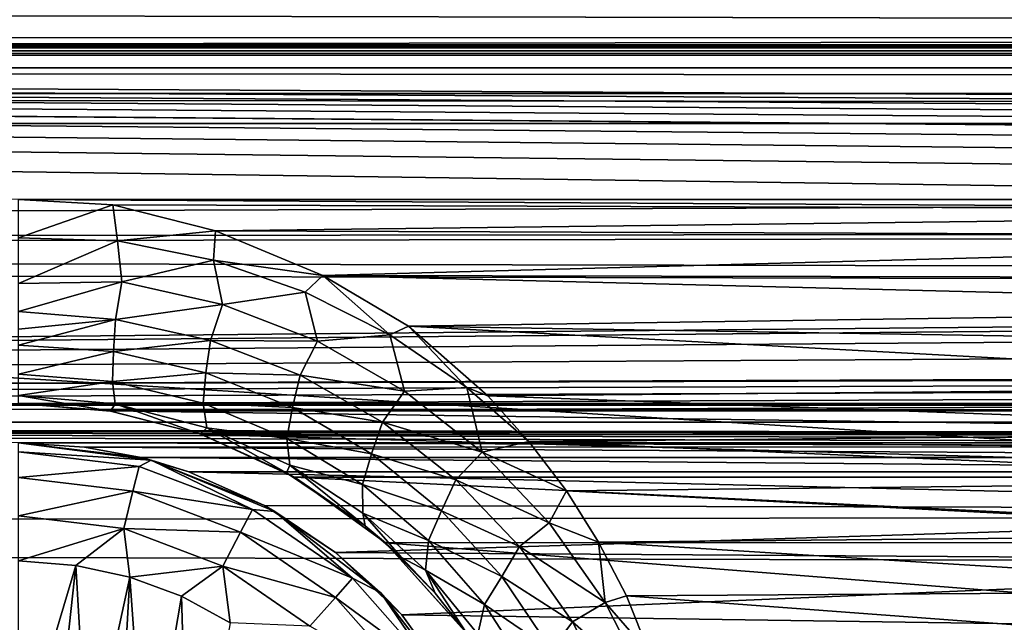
# Model space of a CAD drawing. Header units: metres. Extents: x -95 to 103, y -12 to 12.
# Tile 161 of 256: x -69.2 to -66.7, y 7.98 to 9.51. Entities that reach past the tile are written whole.
import ezdxf

# ---------------------------------------------------------------- set-up
doc = ezdxf.new("R2010")
doc.units = ezdxf.units.M
doc.layers.add('solid_P74500', color=7, linetype='CONTINUOUS')
doc.layers.add('solid_P74500_01', color=7, linetype='CONTINUOUS')

msp = doc.modelspace()

# ---------------------------------------------------------------- linework, layer by layer
at = {"layer": 'solid_P74500'}
for points in [[(92.5, 10.0152, -7.478519), (-94.018356, 9.477332, -8.150471), (-94.018356, 10.085306, -7.38489)], [(92.5, 10.0152, -7.478519), (92.5, 9.409225, -8.228889), (-94.018356, 9.477332, -8.150471)], [(92.5, 9.169497, 8.495161), (92.5, 9.793223, 7.7681), (-94.018356, 9.577682, 8.03231)], [(-12.2, 5.05, 0.5), (-11.7, 9.776363, 0.5), (-88, 9.776363, 0.5)], [(-12.2, 5.05, 0.5), (-88, 9.776363, 0.5), (-88, 5.05, 0.5)], [(92.5, 9.169497, 8.495161), (-94.018356, 9.577682, 8.03231), (-94.018356, 8.920666, 8.756239)], [(-86.199997, 9.423205, -4.3), (-87.224998, 9.55, -4.3), (-12.775, 9.55, -4.3)], [(-86.199997, 9.423205, -4.3), (-12.775, 9.55, -4.3), (-13.8, 9.423205, -4.3)], [(-64.200005, 9.057376, -8.614751), (-69.200005, 9.057376, -8.614751), (-94.018356, 9.477332, -8.150471)], [(-59.200005, 9.057376, -8.614751), (-64.200005, 9.057376, -8.614751), (-94.018356, 9.477332, -8.150471)], [(-54.200005, 9.057376, -8.614751), (-59.200005, 9.057376, -8.614751), (-94.018356, 9.477332, -8.150471)], [(-49.200005, 9.057376, -8.614751), (-54.200005, 9.057376, -8.614751), (-94.018356, 9.477332, -8.150471)], [(-44.200005, 9.057376, -8.614751), (-49.200005, 9.057376, -8.614751), (-94.018356, 9.477332, -8.150471)], [(-39.200005, 9.057376, -8.614751), (-44.200005, 9.057376, -8.614751), (-94.018356, 9.477332, -8.150471)], [(-34.200005, 9.057376, -8.614751), (-39.200005, 9.057376, -8.614751), (-94.018356, 9.477332, -8.150471)], [(-29.200006, 9.057376, -8.614751), (-34.200005, 9.057376, -8.614751), (-94.018356, 9.477332, -8.150471)], [(-24.200006, 9.057376, -8.614751), (-29.200006, 9.057376, -8.614751), (-94.018356, 9.477332, -8.150471)], [(-19.200006, 9.057376, -8.614751), (-24.200006, 9.057376, -8.614751), (-94.018356, 9.477332, -8.150471)], [(-86.199997, 9.44173, -4.343083), (-13.8, 9.443185, -4.348236), (-13.8, 9.45, -4.4)], [(-86.199997, 9.45, -4.4), (-86.199997, 9.44173, -4.343083), (-13.8, 9.45, -4.4)], [(-86.199997, 9.45, -5), (-86.199997, 9.45, -4.4), (-13.8, 9.45, -4.4)], [(-13.8, 9.45, -5), (-86.199997, 9.45, -5), (-13.8, 9.45, -4.4)], [(-13.8, 9.434836, -5.076392), (-86.199997, 9.434776, -5.076537), (-86.199997, 9.45, -5)], [(-13.8, 9.434836, -5.076392), (-86.199997, 9.45, -5), (-13.8, 9.45, -5)], [(-13.8, 9.443185, -4.348236), (-86.199997, 9.423205, -4.3), (-13.8, 9.423205, -4.3)], [(-86.199997, 9.44173, -4.343083), (-86.199997, 9.423205, -4.3), (-13.8, 9.443185, -4.348236)], [(-13.8, 9.391477, -5.141366), (-86.199997, 9.434776, -5.076537), (-13.8, 9.434836, -5.076392)], [(-13.8, 9.391477, -5.141366), (-86.199997, 9.391366, -5.141477), (-86.199997, 9.434776, -5.076537)], [(-13.8, 9.391477, -5.141366), (-13.8, 9.326537, -5.184776), (-86.199997, 9.391366, -5.141477)], [(-13.8, 9.326537, -5.184776), (-86.199997, 9.326391, -5.184836), (-86.199997, 9.391366, -5.141477)], [(-13.8, 9.326537, -5.184776), (-13.8, 9.25, -5.2), (-86.199997, 9.326391, -5.184836)], [(-13.8, 9.25, -5.2), (-86.199997, 9.25, -5.2), (-86.199997, 9.326391, -5.184836)], [(-13.8, 9.25, -5.2), (-86.995445, 8.535221, -5.2), (-86.199997, 9.25, -5.2)], [(-13.8, 9.25, -5.2), (-13.566045, 9.214799, -5.2), (-86.995445, 8.535221, -5.2)], [(-13.566045, 9.214799, -5.2), (-13.35684, 9.115801, -5.2), (-86.995445, 8.535221, -5.2)], [(92.5, 8.487373, 9.175829), (92.5, 9.169497, 8.495161), (-94.018356, 8.920666, 8.756239)], [(-84.199997, 8.54, -7.701844), (92.5, 9.145422, -6.971025), (-92.5, 8.940191, -7.233159)], [(-74.199997, 8.54, -7.701844), (92.5, 9.145422, -6.971025), (-79.199997, 8.54, -7.701844)], [(-69.199997, 8.54, -7.701844), (92.5, 9.145422, -6.971025), (-74.199997, 8.54, -7.701844)], [(-64.199997, 8.54, -7.701844), (92.5, 9.145422, -6.971025), (-69.199997, 8.54, -7.701844)], [(-13.35684, 9.115801, -5.2), (-13.185196, 8.961563, -5.2), (-86.995445, 8.535221, -5.2)], [(-64.493057, 9.02928, -8.644195), (-68.960747, 9.043484, -8.629334), (-69.200005, 9.057376, -8.614751)], [(-69.199982, 8.960335, -8.682782), (-69.200005, 9.057376, -8.614751), (-68.960747, 9.043484, -8.629334)], [(-64.200005, 9.057376, -8.614751), (-64.493057, 9.02928, -8.644195), (-69.200005, 9.057376, -8.614751)], [(-68.949501, 8.952705, -8.698201), (-69.199982, 8.960335, -8.682782), (-68.960747, 9.043484, -8.629334)], [(-64.493057, 9.02928, -8.644195), (-68.700356, 8.978143, -8.697296), (-68.960747, 9.043484, -8.629334)], [(-68.949501, 8.952705, -8.698201), (-68.960747, 9.043484, -8.629334), (-68.700356, 8.978143, -8.697296)], [(-64.493057, 9.02928, -8.644195), (-64.756615, 8.963315, -8.712577), (-68.700356, 8.978143, -8.697296)], [(-68.949501, 8.952705, -8.698201), (-68.700356, 8.978143, -8.697296), (-68.705162, 8.903148, -8.754843)], [(-68.705162, 8.903148, -8.754843), (-68.700356, 8.978143, -8.697296), (-68.427826, 8.864437, -8.813158)], [(-64.756615, 8.963315, -8.712577), (-68.427826, 8.864437, -8.813158), (-68.700356, 8.978143, -8.697296)], [(-13.185196, 8.961563, -5.2), (-13.064476, 8.764095, -5.2), (-86.995445, 8.535221, -5.2)], [(-68.949501, 8.952705, -8.698201), (-69.199966, 8.843924, -8.707972), (-69.199982, 8.960335, -8.682782)], [(-68.949501, 8.952705, -8.698201), (-68.938171, 8.848036, -8.731714), (-69.199966, 8.843924, -8.707972)], [(-68.949501, 8.952705, -8.698201), (-68.705162, 8.903148, -8.754843), (-68.938171, 8.848036, -8.731714)], [(-64.756615, 8.963315, -8.712577), (-64.99247, 8.857634, -8.819996), (-68.427826, 8.864437, -8.813158)], [(92.5, 8.487373, 9.175829), (-94.018356, 8.920666, 8.756239), (-94.018356, 8.209083, 9.426609)], [(-68.705162, 8.903148, -8.754843), (-68.682831, 8.790976, -8.803505), (-68.938171, 8.848036, -8.731714)], [(-68.705162, 8.903148, -8.754843), (-68.427826, 8.864437, -8.813158), (-68.473045, 8.822479, -8.843252)], [(-68.705162, 8.903148, -8.754843), (-68.473045, 8.822479, -8.843252), (-68.682831, 8.790976, -8.803505)], [(-68.938171, 8.848036, -8.731714), (-69.199959, 8.772922, -8.700407), (-69.199966, 8.843924, -8.707972)], [(-68.938171, 8.848036, -8.731714), (-68.953758, 8.752831, -8.725092), (-69.199959, 8.772922, -8.700407)], [(-68.938171, 8.848036, -8.731714), (-68.682831, 8.790976, -8.803505), (-68.953758, 8.752831, -8.725092)], [(-68.473045, 8.822479, -8.843252), (-68.427826, 8.864437, -8.813158), (-68.257988, 8.713788, -8.956596)], [(-65.115219, 8.781263, -8.896033), (-68.21125, 8.735947, -8.940538), (-68.427826, 8.864437, -8.813158)], [(-68.257988, 8.713788, -8.956596), (-68.427826, 8.864437, -8.813158), (-68.21125, 8.735947, -8.940538)], [(-64.99247, 8.857634, -8.819996), (-65.115219, 8.781263, -8.896033), (-68.427826, 8.864437, -8.813158)], [(-68.473045, 8.822479, -8.843252), (-68.441589, 8.697452, -8.914131), (-68.682831, 8.790976, -8.803505)], [(-68.473045, 8.822479, -8.843252), (-68.257988, 8.713788, -8.956596), (-68.441589, 8.697452, -8.914131)], [(-68.953758, 8.752831, -8.725092), (-69.199959, 8.728601, -8.686563), (-69.199959, 8.772922, -8.700407)], [(-68.682831, 8.790976, -8.803505), (-68.713203, 8.699433, -8.797652), (-68.953758, 8.752831, -8.725092)], [(-68.682831, 8.790976, -8.803505), (-68.441589, 8.697452, -8.914131), (-68.713203, 8.699433, -8.797652)], [(-65.115219, 8.781263, -8.896033), (-65.243202, 8.687765, -8.987366), (-68.21125, 8.735947, -8.940538)], [(-13.064476, 8.764095, -5.2), (-13.004552, 8.535221, -5.2), (-86.995445, 8.535221, -5.2)], [(-68.953758, 8.752831, -8.725092), (-69.199951, 8.687284, -8.666237), (-69.199959, 8.728601, -8.686563)], [(-68.959221, 8.671343, -8.694014), (-69.199951, 8.687284, -8.666237), (-68.953758, 8.752831, -8.725092)], [(-68.959221, 8.671343, -8.694014), (-68.953758, 8.752831, -8.725092), (-68.713203, 8.699433, -8.797652)], [(-68.257988, 8.713788, -8.956596), (-68.21125, 8.735947, -8.940538), (-68.06295, 8.580557, -9.088383)], [(-65.366447, 8.581667, -9.088729), (-68.009827, 8.558819, -9.110249), (-68.21125, 8.735947, -8.940538)], [(-68.06295, 8.580557, -9.088383), (-68.21125, 8.735947, -8.940538), (-68.009827, 8.558819, -9.110249)], [(-65.243202, 8.687765, -8.987366), (-65.366447, 8.581667, -9.088729), (-68.21125, 8.735947, -8.940538)], [(-68.72506, 8.617503, -8.770029), (-68.959221, 8.671343, -8.694014), (-68.713203, 8.699433, -8.797652)], [(-68.72506, 8.617503, -8.770029), (-68.713203, 8.699433, -8.797652), (-68.485458, 8.611586, -8.909285)], [(-68.441589, 8.697452, -8.914131), (-68.485458, 8.611586, -8.909285), (-68.713203, 8.699433, -8.797652)], [(-68.441589, 8.697452, -8.914131), (-68.220764, 8.57114, -9.053757), (-68.485458, 8.611586, -8.909285)], [(-68.257988, 8.713788, -8.956596), (-68.220764, 8.57114, -9.053757), (-68.441589, 8.697452, -8.914131)], [(-68.257988, 8.713788, -8.956596), (-68.06295, 8.580557, -9.088383), (-68.220764, 8.57114, -9.053757)], [(-68.959221, 8.671343, -8.694014), (-69.199959, 8.614271, -8.605644), (-69.199951, 8.687284, -8.666237)], [(-68.961632, 8.595754, -8.633754), (-69.199959, 8.614271, -8.605644), (-68.959221, 8.671343, -8.694014)], [(-68.961632, 8.595754, -8.633754), (-68.959221, 8.671343, -8.694014), (-68.72506, 8.617503, -8.770029)], [(-68.961632, 8.595754, -8.633754), (-68.72506, 8.617503, -8.770029), (-68.732178, 8.540157, -8.71243)], [(-68.732178, 8.540157, -8.71243), (-68.72506, 8.617503, -8.770029), (-68.504845, 8.529674, -8.886116)], [(-68.504845, 8.529674, -8.886116), (-68.72506, 8.617503, -8.770029), (-68.485458, 8.611586, -8.909285)], [(-68.961632, 8.595754, -8.633754), (-69.199966, 8.559706, -8.514988), (-69.199959, 8.614271, -8.605644)], [(-68.961632, 8.595754, -8.633754), (-68.954803, 8.538644, -8.544617), (-69.199966, 8.559706, -8.514988)], [(-68.961632, 8.595754, -8.633754), (-68.732178, 8.540157, -8.71243), (-68.954803, 8.538644, -8.544617)], [(-68.504845, 8.529674, -8.886116), (-68.485458, 8.611586, -8.909285), (-68.276642, 8.492581, -9.04997)], [(-68.220764, 8.57114, -9.053757), (-68.276642, 8.492581, -9.04997), (-68.485458, 8.611586, -8.909285)], [(-68.220764, 8.57114, -9.053757), (-68.02417, 8.416284, -9.21362), (-68.276642, 8.492581, -9.04997)], [(-68.06295, 8.580557, -9.088383), (-68.02417, 8.416284, -9.21362), (-68.220764, 8.57114, -9.053757)], [(-68.06295, 8.580557, -9.088383), (-68.009827, 8.558819, -9.110249), (-67.906006, 8.443342, -9.217374)], [(-68.06295, 8.580557, -9.088383), (-67.906006, 8.443342, -9.217374), (-68.02417, 8.416284, -9.21362)], [(-65.366447, 8.581667, -9.088729), (-65.475739, 8.467224, -9.19544), (-68.009827, 8.558819, -9.110249)], [(-68.967064, 8.520485, -8.43343), (-69.199997, 8.54, -8.407997), (-69.199966, 8.559706, -8.514988)], [(-68.954803, 8.538644, -8.544617), (-68.967064, 8.520485, -8.43343), (-69.199966, 8.559706, -8.514988)], [(-65.475739, 8.467224, -9.19544), (-67.906006, 8.443342, -9.217374), (-68.009827, 8.558819, -9.110249)], [(-87, 8.49261, -5.204592), (-86.995445, 8.535221, -5.2), (-13, 8.492611, -5.204592)], [(-86.995445, 8.535221, -5.2), (-13.004552, 8.535221, -5.2), (-13, 8.492611, -5.204592)], [(-64.199997, 8.54, -7.701844), (-69.199997, 8.54, -7.701844), (-68.969208, 8.520817, -7.723062)], [(-68.967064, 8.520485, -8.43343), (-68.969208, 8.520817, -7.723062), (-69.199997, 8.54, -7.701844)], [(-68.967064, 8.520485, -8.43343), (-69.199997, 8.54, -7.701844), (-69.199997, 8.54, -8.407997)], [(-64.429855, 8.520978, -7.722884), (-64.199997, 8.54, -7.701844), (-68.969208, 8.520817, -7.723062)], [(-64.663185, 8.461158, -7.788376), (-64.429855, 8.520978, -7.722884), (-68.969208, 8.520817, -7.723062)], [(-64.663185, 8.461158, -7.788376), (-68.969208, 8.520817, -7.723062), (-68.73526, 8.460627, -7.788954)], [(-68.738144, 8.461623, -8.506862), (-68.73526, 8.460627, -7.788954), (-68.969208, 8.520817, -7.723062)], [(-68.738144, 8.461623, -8.506862), (-68.969208, 8.520817, -7.723062), (-68.967064, 8.520485, -8.43343)], [(-68.954803, 8.538644, -8.544617), (-68.738144, 8.461623, -8.506862), (-68.967064, 8.520485, -8.43343)], [(-68.732178, 8.540157, -8.71243), (-68.722626, 8.477684, -8.627227), (-68.954803, 8.538644, -8.544617)], [(-68.954803, 8.538644, -8.544617), (-68.722626, 8.477684, -8.627227), (-68.738144, 8.461623, -8.506862)], [(-68.732178, 8.540157, -8.71243), (-68.504845, 8.529674, -8.886116), (-68.519295, 8.451239, -8.831435)], [(-68.732178, 8.540157, -8.71243), (-68.519295, 8.451239, -8.831435), (-68.722626, 8.477684, -8.627227)], [(-68.519295, 8.451239, -8.831435), (-68.504845, 8.529674, -8.886116), (-68.304352, 8.411588, -9.031435)], [(-68.304352, 8.411588, -9.031435), (-68.504845, 8.529674, -8.886116), (-68.276642, 8.492581, -9.04997)], [(-44.200001, 8.44, -5.224123), (-87, 8.49261, -5.204592), (-13, 8.492611, -5.204592)], [(-87, 8.49261, -5.204592), (-64.199997, 8.44, -5.224123), (-69.199997, 8.44, -5.224123)], [(-87, 8.49261, -5.204592), (-59.200001, 8.44, -5.224123), (-64.199997, 8.44, -5.224123)], [(-87, 8.49261, -5.204592), (-54.200001, 8.44, -5.224123), (-59.200001, 8.44, -5.224123)], [(-87, 8.49261, -5.204592), (-49.200001, 8.44, -5.224123), (-54.200001, 8.44, -5.224123)], [(-87, 8.49261, -5.204592), (-44.200001, 8.44, -5.224123), (-49.200001, 8.44, -5.224123)], [(92.5, 7.752533, 9.805175), (92.5, 8.487373, 9.175829), (-94.018356, 8.209083, 9.426609)], [(-68.722626, 8.477684, -8.627227), (-68.520088, 8.363814, -8.627802), (-68.738144, 8.461623, -8.506862)], [(-68.722626, 8.477684, -8.627227), (-68.512047, 8.382983, -8.75055), (-68.520088, 8.363814, -8.627802)], [(-68.519295, 8.451239, -8.831435), (-68.512047, 8.382983, -8.75055), (-68.722626, 8.477684, -8.627227)], [(-68.304352, 8.411588, -9.031435), (-68.276642, 8.492581, -9.04997), (-68.090515, 8.34636, -9.210852)], [(-68.02417, 8.416284, -9.21362), (-68.090515, 8.34636, -9.210852), (-68.276642, 8.492581, -9.04997)], [(-68.520088, 8.363814, -8.627802), (-68.73526, 8.460627, -7.788954), (-68.738144, 8.461623, -8.506862)], [(-64.89901, 8.353099, -7.904159), (-64.663185, 8.461158, -7.788376), (-68.73526, 8.460627, -7.788954)], [(-64.89901, 8.353099, -7.904159), (-68.73526, 8.460627, -7.788954), (-68.499878, 8.352461, -7.904833)], [(-68.520088, 8.363814, -8.627802), (-68.499878, 8.352461, -7.904833), (-68.73526, 8.460627, -7.788954)], [(-68.519295, 8.451239, -8.831435), (-68.304352, 8.411588, -9.031435), (-68.327904, 8.333687, -8.979209)], [(-68.519295, 8.451239, -8.831435), (-68.327904, 8.333687, -8.979209), (-68.512047, 8.382983, -8.75055)], [(-68.02417, 8.416284, -9.21362), (-67.906006, 8.443342, -9.217374), (-67.810066, 8.317733, -9.33088)], [(-65.475739, 8.467224, -9.19544), (-65.512749, 8.422978, -9.235986), (-67.906006, 8.443342, -9.217374)], [(-65.574173, 8.342347, -9.30888), (-67.810066, 8.317733, -9.33088), (-67.906006, 8.443342, -9.217374)], [(-65.512749, 8.422978, -9.235986), (-65.574173, 8.342347, -9.30888), (-67.906006, 8.443342, -9.217374)], [(-64.364891, 8.429509, -5.230221), (-69.032898, 8.429217, -5.230403), (-69.199997, 8.44, -5.224123)], [(-69.199997, 8.44, -11.5), (-69.199997, 8.44, -5.224123), (-69.032898, 8.429217, -5.230403)], [(-64.199997, 8.44, -5.224123), (-64.364891, 8.429509, -5.230221), (-69.199997, 8.44, -5.224123)], [(-69.199997, 8.44, -11.5), (-69.032898, 8.429217, -5.230403), (-68.88903, 8.402259, -5.250598)], [(-68.863533, 8.395703, -11.5), (-69.199997, 8.44, -11.5), (-68.88903, 8.402259, -5.250598)], [(-68.863533, 8.395703, -11.5), (-69.199997, 8.417253, -11.614588), (-69.199997, 8.44, -11.5)], [(-64.364891, 8.429509, -5.230221), (-64.509514, 8.402635, -5.250264), (-69.032898, 8.429217, -5.230403)], [(-64.509514, 8.402635, -5.250264), (-68.88903, 8.402259, -5.250598), (-69.032898, 8.429217, -5.230403)], [(-68.894333, 8.380139, -11.614588), (-69.199997, 8.352216, -11.712049), (-69.199997, 8.417253, -11.614588)], [(-68.863533, 8.395703, -11.5), (-68.894333, 8.380139, -11.614588), (-69.199997, 8.417253, -11.614588)], [(-68.863533, 8.395703, -11.5), (-68.60643, 8.270952, -11.614588), (-68.894333, 8.380139, -11.614588)], [(-64.509514, 8.402635, -5.250264), (-64.63176, 8.366207, -5.293069), (-68.88903, 8.402259, -5.250598)], [(-68.88903, 8.402259, -5.250598), (-64.63176, 8.366207, -5.293069), (-68.768242, 8.366207, -5.293069)], [(-68.863533, 8.395703, -11.5), (-68.88903, 8.402259, -5.250598), (-68.768242, 8.366207, -5.293069)], [(-68.863533, 8.395703, -11.5), (-68.768242, 8.366207, -5.293069), (-68.575996, 8.280447, -5.426181)], [(-68.863533, 8.395703, -11.5), (-68.575996, 8.280447, -5.426181), (-68.550003, 8.265833, -11.5)], [(-68.863533, 8.395703, -11.5), (-68.550003, 8.265833, -11.5), (-68.60643, 8.270952, -11.614588)], [(-68.327904, 8.333687, -8.979209), (-68.304352, 8.411588, -9.031435), (-68.126923, 8.267343, -9.196733)], [(-68.126923, 8.267343, -9.196733), (-68.304352, 8.411588, -9.031435), (-68.090515, 8.34636, -9.210852)], [(-68.02417, 8.416284, -9.21362), (-67.853996, 8.236588, -9.38695), (-68.090515, 8.34636, -9.210852)], [(-68.02417, 8.416284, -9.21362), (-67.810066, 8.317733, -9.33088), (-67.853996, 8.236588, -9.38695)], [(-68.894333, 8.380139, -11.614588), (-68.909897, 8.316991, -11.712049), (-69.199997, 8.352216, -11.712049)], [(-68.894333, 8.380139, -11.614588), (-68.60643, 8.270952, -11.614588), (-68.909897, 8.316991, -11.712049)], [(-68.512047, 8.382983, -8.75055), (-68.32048, 8.229239, -8.787727), (-68.520088, 8.363814, -8.627802)], [(-68.512047, 8.382983, -8.75055), (-68.326813, 8.260994, -8.901955), (-68.32048, 8.229239, -8.787727)], [(-68.327904, 8.333687, -8.979209), (-68.326813, 8.260994, -8.901955), (-68.512047, 8.382983, -8.75055)], [(-68.909897, 8.316991, -11.712049), (-69.199997, 8.254805, -11.777164), (-69.199997, 8.352216, -11.712049)], [(-68.768242, 8.366207, -5.293069), (-64.63176, 8.366207, -5.293069), (-64.838211, 8.272575, -5.438244)], [(-68.575996, 8.280447, -5.426181), (-68.768242, 8.366207, -5.293069), (-64.838211, 8.272575, -5.438244)], [(-68.32048, 8.229239, -8.787727), (-68.499878, 8.352461, -7.904833), (-68.520088, 8.363814, -8.627802)], [(-65.130051, 8.186581, -8.076503), (-64.89901, 8.353099, -7.904159), (-68.499878, 8.352461, -7.904833)], [(-65.130051, 8.186581, -8.076503), (-68.499878, 8.352461, -7.904833), (-68.269226, 8.185938, -8.077154)], [(-68.32048, 8.229239, -8.787727), (-68.269226, 8.185938, -8.077154), (-68.499878, 8.352461, -7.904833)], [(-68.126923, 8.267343, -9.196733), (-68.090515, 8.34636, -9.210852), (-67.929268, 8.176402, -9.385122)], [(-67.853996, 8.236588, -9.38695), (-67.929268, 8.176402, -9.385122), (-68.090515, 8.34636, -9.210852)], [(-68.327904, 8.333687, -8.979209), (-68.126923, 8.267343, -9.196733), (-68.160393, 8.191937, -9.146291)], [(-68.327904, 8.333687, -8.979209), (-68.160393, 8.191937, -9.146291), (-68.326813, 8.260994, -8.901955)], [(-65.574173, 8.342347, -9.30888), (-65.661537, 8.207409, -9.428066), (-67.810066, 8.317733, -9.33088)], [(-68.909897, 8.316991, -11.712049), (-68.933212, 8.222411, -11.777164), (-69.199997, 8.254805, -11.777164)], [(-68.909897, 8.316991, -11.712049), (-68.636658, 8.213364, -11.712049), (-68.933212, 8.222411, -11.777164)], [(-68.60643, 8.270952, -11.614588), (-68.636658, 8.213364, -11.712049), (-68.909897, 8.316991, -11.712049)], [(-67.853996, 8.236588, -9.38695), (-67.810066, 8.317733, -9.33088), (-67.728516, 8.18801, -9.444919)], [(-65.661537, 8.207409, -9.428066), (-67.728516, 8.18801, -9.444919), (-67.810066, 8.317733, -9.33088)], [(-68.60643, 8.270952, -11.614588), (-68.353027, 8.096038, -11.614588), (-68.636658, 8.213364, -11.712049)], [(-68.550003, 8.265833, -11.5), (-68.353027, 8.096038, -11.614588), (-68.60643, 8.270952, -11.614588)], [(-68.395798, 8.161398, -5.603641), (-68.575996, 8.280447, -5.426181), (-64.838211, 8.272575, -5.438244)], [(-68.550003, 8.265833, -11.5), (-68.575996, 8.280447, -5.426181), (-68.395798, 8.161398, -5.603641)], [(-68.395798, 8.161398, -5.603641), (-64.838211, 8.272575, -5.438244), (-65.031166, 8.13967, -5.635225)], [(-68.933212, 8.222411, -11.777164), (-69.199997, 8.14, -11.8), (-69.199997, 8.254805, -11.777164)], [(-68.550003, 8.265833, -11.5), (-68.395798, 8.161398, -5.603641), (-68.280762, 8.059238, -11.5)], [(-68.550003, 8.265833, -11.5), (-68.280762, 8.059238, -11.5), (-68.353027, 8.096038, -11.614588)], [(-68.326813, 8.260994, -8.901955), (-68.228973, 8.14852, -8.881587), (-68.32048, 8.229239, -8.787727)], [(-68.326813, 8.260994, -8.901955), (-68.167862, 8.116902, -9.071674), (-68.228973, 8.14852, -8.881587)], [(-68.160393, 8.191937, -9.146291), (-68.167862, 8.116902, -9.071674), (-68.326813, 8.260994, -8.901955)], [(-68.160393, 8.191937, -9.146291), (-68.126923, 8.267343, -9.196733), (-67.974449, 8.100428, -9.375034)], [(-67.974449, 8.100428, -9.375034), (-68.126923, 8.267343, -9.196733), (-67.929268, 8.176402, -9.385122)], [(-68.933212, 8.222411, -11.777164), (-69.054955, 8.12864, -11.8), (-69.199997, 8.14, -11.8)], [(-68.933212, 8.222411, -11.777164), (-68.917511, 8.099016, -11.8), (-69.054955, 8.12864, -11.8)], [(-68.933212, 8.222411, -11.777164), (-68.681923, 8.12711, -11.777164), (-68.917511, 8.099016, -11.8)], [(-68.636658, 8.213364, -11.712049), (-68.681923, 8.12711, -11.777164), (-68.933212, 8.222411, -11.777164)], [(-68.228973, 8.14852, -8.881587), (-68.269226, 8.185938, -8.077154), (-68.32048, 8.229239, -8.787727)], [(-67.853996, 8.236588, -9.38695), (-67.711868, 8.035035, -9.568677), (-67.929268, 8.176402, -9.385122)], [(-67.853996, 8.236588, -9.38695), (-67.728516, 8.18801, -9.444919), (-67.711868, 8.035035, -9.568677)], [(92.5, 7.752533, 9.805175), (-94.018356, 8.209083, 9.426609), (-94.018356, 7.447287, 10.039319)], [(-68.636658, 8.213364, -11.712049), (-68.396156, 8.047357, -11.712049), (-68.681923, 8.12711, -11.777164)], [(-68.353027, 8.096038, -11.614588), (-68.396156, 8.047357, -11.712049), (-68.636658, 8.213364, -11.712049)], [(-65.661537, 8.207409, -9.428066), (-65.735619, 8.064089, -9.550941), (-67.728516, 8.18801, -9.444919)], [(-65.338188, 7.955187, -8.304517), (-65.130051, 8.186581, -8.076503), (-68.269226, 8.185938, -8.077154)], [(-65.338188, 7.955187, -8.304517), (-68.269226, 8.185938, -8.077154), (-68.061371, 7.95457, -8.305107)], [(-68.064331, 7.958691, -9.092649), (-68.061371, 7.95457, -8.305107), (-68.269226, 8.185938, -8.077154)], [(-68.143059, 8.058084, -8.982758), (-68.269226, 8.185938, -8.077154), (-68.228973, 8.14852, -8.881587)], [(-68.064331, 7.958691, -9.092649), (-68.269226, 8.185938, -8.077154), (-68.143059, 8.058084, -8.982758)], [(-68.160393, 8.191937, -9.146291), (-68.017944, 8.029526, -9.32572), (-68.167862, 8.116902, -9.071674)], [(-68.160393, 8.191937, -9.146291), (-67.974449, 8.100428, -9.375034), (-68.017944, 8.029526, -9.32572)], [(-67.974449, 8.100428, -9.375034), (-67.929268, 8.176402, -9.385122), (-67.794556, 7.985523, -9.567693)], [(-67.711868, 8.035035, -9.568677), (-67.794556, 7.985523, -9.567693), (-67.929268, 8.176402, -9.385122)], [(-65.735619, 8.064089, -9.550941), (-67.657784, 8.05173, -9.561361), (-67.728516, 8.18801, -9.444919)], [(-67.711868, 8.035035, -9.568677), (-67.728516, 8.18801, -9.444919), (-67.657784, 8.05173, -9.561361)], [(-68.228165, 8.003443, -5.827108), (-68.395798, 8.161398, -5.603641), (-65.031166, 8.13967, -5.635225)], [(-68.280762, 8.059238, -11.5), (-68.395798, 8.161398, -5.603641), (-68.228165, 8.003443, -5.827108)], [(-68.167862, 8.116902, -9.071674), (-68.143059, 8.058084, -8.982758), (-68.228973, 8.14852, -8.881587)], [(-69.054955, 8.12864, -11.8), (-69.199997, 7.64, -11.8), (-69.199997, 8.14, -11.8)], [(-69.054955, 8.12864, -11.8), (-69.108688, 7.630527, -11.8), (-69.199997, 7.64, -11.8)], [(-69.054955, 8.12864, -11.8), (-69.024689, 7.607855, -11.8), (-69.108688, 7.630527, -11.8)], [(-69.054955, 8.12864, -11.8), (-68.917511, 8.099016, -11.8), (-69.024689, 7.607855, -11.8)], [(-68.681923, 8.12711, -11.777164), (-68.787125, 8.050737, -11.8), (-68.917511, 8.099016, -11.8)], [(-68.681923, 8.12711, -11.777164), (-68.663017, 7.983215, -11.8), (-68.787125, 8.050737, -11.8)], [(-68.681923, 8.12711, -11.777164), (-68.460747, 7.974443, -11.777164), (-68.663017, 7.983215, -11.8)], [(-68.396156, 8.047357, -11.712049), (-68.460747, 7.974443, -11.777164), (-68.681923, 8.12711, -11.777164)], [(-68.228165, 8.003443, -5.827108), (-65.031166, 8.13967, -5.635225), (-65.209457, 7.959397, -5.887105)], [(-68.917511, 8.099016, -11.8), (-68.947662, 7.57166, -11.8), (-69.024689, 7.607855, -11.8)], [(-68.917511, 8.099016, -11.8), (-68.876678, 7.520992, -11.8), (-68.947662, 7.57166, -11.8)], [(-68.917511, 8.099016, -11.8), (-68.787125, 8.050737, -11.8), (-68.876678, 7.520992, -11.8)], [(-68.353027, 8.096038, -11.614588), (-68.148842, 7.865563, -11.614588), (-68.396156, 8.047357, -11.712049)], [(-68.280762, 8.059238, -11.5), (-68.148842, 7.865563, -11.614588), (-68.353027, 8.096038, -11.614588)], [(-68.167862, 8.116902, -9.071674), (-68.064331, 7.958691, -9.092649), (-68.143059, 8.058084, -8.982758)], [(-68.167862, 8.116902, -9.071674), (-68.035263, 7.954477, -9.252772), (-68.064331, 7.958691, -9.092649)], [(-68.017944, 8.029526, -9.32572), (-68.035263, 7.954477, -9.252772), (-68.167862, 8.116902, -9.071674)], [(-68.017944, 8.029526, -9.32572), (-67.974449, 8.100428, -9.375034), (-67.848381, 7.913625, -9.56118)], [(-67.848381, 7.913625, -9.56118), (-67.974449, 8.100428, -9.375034), (-67.794556, 7.985523, -9.567693)], [(-68.787125, 8.050737, -11.8), (-68.767342, 7.39014, -11.8), (-68.876678, 7.520992, -11.8)], [(-68.787125, 8.050737, -11.8), (-68.663017, 7.983215, -11.8), (-68.767342, 7.39014, -11.8)], [(-68.396156, 8.047357, -11.712049), (-68.20237, 7.828617, -11.712049), (-68.460747, 7.974443, -11.777164)], [(-68.148842, 7.865563, -11.614588), (-68.20237, 7.828617, -11.712049), (-68.396156, 8.047357, -11.712049)], [(-68.280762, 8.059238, -11.5), (-68.228165, 8.003443, -5.827108), (-68.077759, 7.79618, -6.10177)], [(-68.280762, 8.059238, -11.5), (-68.077759, 7.79618, -6.10177), (-68.074165, 7.79, -11.5)], [(-68.280762, 8.059238, -11.5), (-68.074165, 7.79, -11.5), (-68.148842, 7.865563, -11.614588)], [(-67.711868, 8.035035, -9.568677), (-67.657784, 8.05173, -9.561361), (-67.599243, 7.905591, -9.682542)], [(-65.735619, 8.064089, -9.550941), (-65.797935, 7.912471, -9.676921), (-67.657784, 8.05173, -9.561361)], [(-65.797935, 7.912471, -9.676921), (-67.599243, 7.905591, -9.682542), (-67.657784, 8.05173, -9.561361)], [(-68.017944, 8.029526, -9.32572), (-67.901489, 7.849185, -9.512413), (-68.035263, 7.954477, -9.252772)], [(-68.017944, 8.029526, -9.32572), (-67.848381, 7.913625, -9.56118), (-67.901489, 7.849185, -9.512413)], [(-67.711868, 8.035035, -9.568677), (-67.599548, 7.814108, -9.754907), (-67.794556, 7.985523, -9.567693)], [(-67.711868, 8.035035, -9.568677), (-67.599243, 7.905591, -9.682542), (-67.599548, 7.814108, -9.754907)], [(-68.077759, 7.79618, -6.10177), (-68.228165, 8.003443, -5.827108), (-65.209457, 7.959397, -5.887105)], [(-67.848381, 7.913625, -9.56118), (-67.794556, 7.985523, -9.567693), (-67.688118, 7.776078, -9.754655)], [(-67.599548, 7.814108, -9.754907), (-67.688118, 7.776078, -9.754655), (-67.794556, 7.985523, -9.567693)]]:
    msp.add_3dface(points, dxfattribs=at)
at = {"layer": 'solid_P74500_01'}
for points in [[(-90.699997, 9.904712, -5.843516), (92.5, 9.145422, -6.971025), (92.5, 10.103848, -5.491487)], [(-92.5, 8.940191, 7.233159), (-92.5, 9.904712, 5.843516), (92.5, 9.641595, 6.268019)], [(-90.699997, 9.904712, -5.843516), (-92.5, 8.940191, -7.233159), (92.5, 9.145422, -6.971025)], [(-92.5, 8.940191, 7.233159), (92.5, 9.641595, 6.268019), (92.5, 8.572252, 7.665731)], [(-19.200006, 9.057376, -8.614751), (-94.018356, 9.477332, -8.150471), (92.5, 9.409225, -8.228889)], [(-84.199997, 8.54, -7.701844), (-79.199997, 8.54, -7.701844), (92.5, 9.145422, -6.971025)], [(-92.5, 7.788958, 8.459974), (-92.5, 8.940191, 7.233159), (92.5, 8.572252, 7.665731)], [(-92.5, 7.788958, 8.459974), (92.5, 8.572252, 7.665731), (92.5, 7.29035, 8.893468)]]:
    msp.add_3dface(points, dxfattribs=at)

doc.saveas('drawing.dxf')
